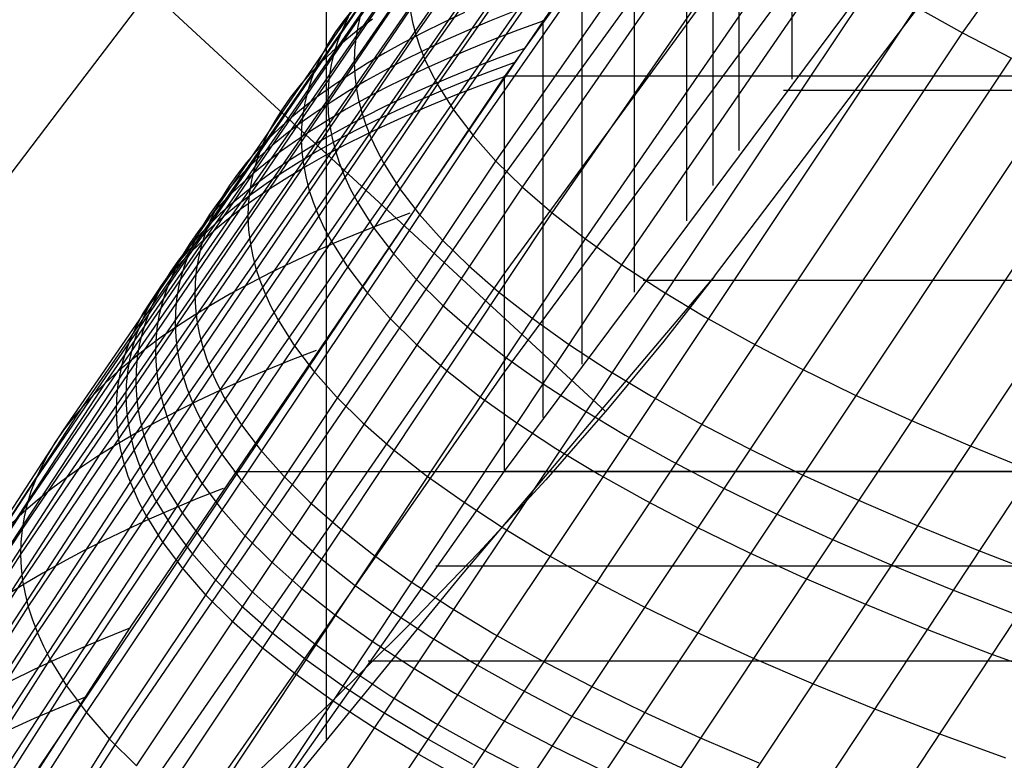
# Model space of a CAD drawing. Extents: x -260 to 296, y -277 to 294.
# Tile 76 of 241: x -180 to -172.97, y 113.52 to 118.8. Entities that reach past the tile are written whole.
import ezdxf

# ---------------------------------------------------------------- set-up
doc = ezdxf.new("R2010")
doc.units = 0
doc.layers.add('PREDEFINITO', color=7, linetype='CONTINUOUS')

msp = doc.modelspace()

# ---------------------------------------------------------------- linework, layer by layer
at = {"layer": 'PREDEFINITO'}
for p, q in [((-177.7842, 198.5355, 757.4703), (-177.8129, 113.6669, 419.3412)), ((-173.2715, 118.7083, 423.3776), (-169.3634, 124.1682, 424.3728)), ((-172.9827, 123.3467, 406.3527), (-176.5426, 118.3946, 405.078)), ((-172.9827, 122.6063, 408.6893), (-176.5426, 117.6953, 407.4393)), ((-182.2379, 121.9367, 417.9884), (-175.8188, 116.0056, 419.4422)), ((-172.9827, 121.8579, 410.8168), (-176.5426, 116.9901, 409.578)), ((-174.4883, 121.3037, 406.0312), (-174.4883, 118.378, 414.5607)), ((-178.2385, 116.3002, 405.0457), (-174.8375, 121.1743, 406.2482)), ((-178.5707, 116.1549, 405.5026), (-175.1639, 121.0472, 406.6969)), ((-172.9827, 121.1088, 412.9442), (-176.5426, 116.2849, 411.7168)), ((-178.8796, 116.0054, 405.9761), (-175.4674, 120.9157, 407.1618)), ((-177.1726, 118.6968, 415.058), (-175.646, 120.8624, 415.5149)), ((-179.1646, 115.852, 406.4654), (-175.7475, 120.7798, 407.6424)), ((-174.8677, 120.7759, 405.8958), (-174.8677, 117.8692, 414.4308)), ((-179.4257, 115.6947, 406.9702), (-176.0041, 120.6398, 408.1382)), ((-177.1079, 118.5186, 415.6965), (-175.5818, 120.6893, 416.1481)), ((-179.6625, 115.5339, 407.4898), (-176.2367, 120.4958, 408.6485)), ((-177.0182, 118.3387, 416.3413), (-175.4928, 120.5144, 416.7877)), ((-175.0541, 120.5152, 405.829), (-175.0541, 117.6179, 414.3669)), ((-179.1996, 116.3739, 408.2463), (-176.4453, 120.348, 409.173)), ((-172.9827, 120.3591, 415.0714), (-176.5426, 115.5798, 413.8557)), ((-176.9036, 118.1575, 416.9919), (-175.3791, 120.3379, 417.433)), ((-175.2401, 120.254, 405.7625), (-175.2401, 117.3662, 414.3029)), ((-179.3865, 116.2095, 408.792), (-176.6296, 120.1964, 409.7109)), ((-176.7642, 117.975, 417.6473), (-175.2408, 120.1599, 418.0832)), ((-179.5486, 116.0419, 409.3509), (-176.7894, 120.0414, 410.2617)), ((-176.6002, 117.7915, 418.3071), (-175.0781, 119.9807, 418.7376)), ((-179.6856, 115.8714, 409.9222), (-176.9246, 119.883, 410.8248)), ((-176.4118, 117.6073, 418.9704), (-174.8911, 119.8004, 419.3956)), ((-175.6151, 119.7248, 405.6287), (-175.6151, 116.8561, 414.1736)), ((-176.1991, 117.4224, 419.6365), (-174.6801, 119.6194, 420.0564)), ((-179.8843, 115.5222, 411.0997), (-177.1205, 119.557, 411.9854)), ((-175.9623, 117.2372, 420.3048), (-174.4451, 119.4376, 420.7194)), ((-179.9457, 115.3439, 411.7046), (-177.181, 119.3898, 412.5817)), ((-179.9817, 115.1635, 412.3195), (-177.2165, 119.2199, 413.1878)), ((-175.7016, 117.0518, 420.9743), (-174.1865, 119.2555, 421.3836)), ((-179.2081, 114.4665, 404.3786), (-175.9889, 119.1938, 405.496)), ((-175.9889, 119.1938, 405.496), (-175.9889, 116.3441, 414.045)), ((-179.9923, 114.9811, 412.9436), (-177.227, 119.0477, 413.803)), ((-179.714, 118.1596, 418.1919), (-179.0685, 119.0082, 418.7062)), ((-178.1571, 112.7147, 420.8988), (-173.9045, 119.0731, 422.0486)), ((-174.0133, 118.328, 421.0943), (-173.507, 118.9963, 421.6107)), ((-179.9775, 114.7969, 413.5762), (-177.2123, 118.8733, 414.4266)), ((-177.8453, 112.5257, 421.5787), (-173.5994, 118.8906, 422.7135)), ((-177.6211, 118.8782, 410.2908), (-177.6859, 118.797, 410.5751)), ((-177.2123, 118.8733, 414.4266), (-177.1956, 118.7853, 414.7414)), ((-173.5994, 118.8906, 422.7135), (-173.2715, 118.7083, 423.3776)), ((-177.6859, 118.797, 410.5751), (-177.7444, 118.7151, 410.8623)), ((-177.6542, 118.8203, 411.5063), (-177.694, 118.7366, 411.8015)), ((-177.5658, 118.839, 412.4599), (-177.5867, 118.7537, 412.7624)), ((-177.4817, 118.8065, 408.5218), (-177.5835, 118.7295, 408.7874)), ((-176.8256, 118.8527, 406.3958), (-176.9756, 118.7825, 406.6322)), ((-176.4797, 118.8583, 405.6617), (-176.6472, 118.791, 405.8861)), ((-176.2661, 118.7977, 405.398), (-176.2661, 115.9624, 413.9501)), ((-177.694, 118.7366, 411.8015), (-177.7275, 118.6522, 412.0994)), ((-177.5835, 118.7295, 408.7874), (-177.6793, 118.6515, 409.0564)), ((-177.5867, 118.7537, 412.7624), (-177.6013, 118.6677, 413.0672)), ((-177.1956, 118.7853, 414.7414), (-177.1726, 118.6968, 415.058)), ((-176.9756, 118.7825, 406.6322), (-177.1197, 118.7112, 406.8725)), ((-176.6472, 118.791, 405.8861), (-176.8089, 118.7225, 406.1145)), ((-176.4451, 118.7261, 405.3924), (-176.6185, 118.6595, 405.6126)), ((-176.2661, 118.7916, 405.1764), (-176.4451, 118.7261, 405.3924)), ((-179.9372, 114.6112, 414.2167), (-177.1726, 118.6968, 415.058)), ((-177.7444, 118.7151, 410.8623), (-177.7967, 118.6323, 411.1524)), ((-177.6013, 118.6677, 413.0672), (-177.6097, 118.5812, 413.3744)), ((-177.51, 112.3378, 422.2577), (-173.2715, 118.7083, 423.3776)), ((-177.1197, 118.7112, 406.8725), (-177.2579, 118.6389, 407.1167)), ((-177.1726, 118.6968, 415.058), (-177.1434, 118.6079, 415.3764)), ((-176.8089, 118.7225, 406.1145), (-176.9649, 118.653, 406.347)), ((-176.6185, 118.6595, 405.6126), (-176.7861, 118.5918, 405.8371)), ((-173.2715, 118.7083, 423.3776), (-172.9211, 118.5264, 424.0402)), ((-177.7967, 118.6323, 411.1524), (-177.8428, 118.5489, 411.4452)), ((-177.6793, 118.6515, 409.0564), (-177.7689, 118.5727, 409.3287)), ((-177.7275, 118.6522, 412.0994), (-177.7547, 118.5671, 412.3998)), ((-177.2579, 118.6389, 407.1167), (-177.3902, 118.5657, 407.3648)), ((-177.1434, 118.6079, 415.3764), (-177.1079, 118.5186, 415.6965)), ((-176.9649, 118.653, 406.347), (-177.115, 118.5824, 406.5836)), ((-176.7861, 118.5918, 405.8371), (-176.9479, 118.5229, 406.0657)), ((-176.4044, 118.5932, 405.1271), (-176.5836, 118.5274, 405.3433)), ((-179.8715, 114.4241, 414.8645), (-177.1079, 118.5186, 415.6965)), ((-177.8428, 118.5489, 411.4452), (-177.8826, 118.4648, 411.7408)), ((-177.7689, 118.5727, 409.3287), (-177.8524, 118.493, 409.6043)), ((-177.7547, 118.5671, 412.3998), (-177.7756, 118.4814, 412.7026)), ((-177.6097, 118.5812, 413.3744), (-177.6118, 118.4941, 413.6838)), ((-177.3902, 118.5657, 407.3648), (-177.5165, 118.4914, 407.6166)), ((-177.115, 118.5824, 406.5836), (-177.2592, 118.5108, 406.8241)), ((-177.1079, 118.5186, 415.6965), (-177.0661, 118.4289, 416.0181)), ((-176.9479, 118.5229, 406.0657), (-177.104, 118.453, 406.2984)), ((-176.5836, 118.5274, 405.3433), (-176.7571, 118.4604, 405.5637)), ((-176.4798, 113.195, 423.1125), (-172.9211, 118.5264, 424.0402)), ((-177.8524, 118.493, 409.6043), (-177.9297, 118.4126, 409.8831)), ((-177.8826, 118.4648, 411.7408), (-177.9161, 118.38, 412.039)), ((-177.7756, 118.4814, 412.7026), (-177.7903, 118.3951, 413.0078)), ((-177.5165, 118.4914, 407.6166), (-177.6367, 118.4162, 407.872)), ((-177.6118, 118.4941, 413.6838), (-177.6076, 118.4064, 413.9952)), ((-177.2592, 118.5108, 406.8241), (-177.3975, 118.4381, 407.0685)), ((-177.104, 118.453, 406.2984), (-177.2542, 118.3821, 406.5352)), ((-176.7571, 118.4604, 405.5637), (-176.9248, 118.3923, 405.7883)), ((-176.4735, 118.4939, 405.1025), (-176.6528, 118.4279, 405.3188)), ((-176.5426, 118.3946, 405.078), (-179.8646, 113.4624, 403.9222)), ((-177.9297, 118.4126, 409.8831), (-178.0007, 118.3313, 410.1649)), ((-177.9161, 118.38, 412.039), (-177.9433, 118.2945, 412.3397)), ((-177.7903, 118.3951, 413.0078), (-177.7987, 118.3082, 413.3153)), ((-177.6367, 118.4162, 407.872), (-177.7509, 118.34, 408.1311)), ((-177.6076, 118.4064, 413.9952), (-177.5971, 118.3183, 414.3087)), ((-177.3975, 118.4381, 407.0685), (-177.5299, 118.3645, 407.3167)), ((-177.2542, 118.3821, 406.5352), (-177.3985, 118.3101, 406.7758)), ((-176.9248, 118.3923, 405.7883), (-177.0868, 118.3231, 406.0171)), ((-177.0661, 118.4289, 416.0181), (-177.0182, 118.3387, 416.3413)), ((-176.6528, 118.4279, 405.3188), (-176.8263, 118.3607, 405.5393)), ((-176.5426, 118.3946, 405.078), (-176.7219, 118.3284, 405.2943)), ((-176.5426, 118.4006, 405.3006), (-176.5426, 115.5798, 413.8557)), ((-176.5426, 118.4005, 405.3006), (212.3762, 118.4005, 405.3006)), ((-179.7806, 114.2359, 415.5187), (-177.0182, 118.3387, 416.3413)), ((-178.0007, 118.3313, 410.1649), (-178.0656, 118.2493, 410.4498)), ((-177.7509, 118.34, 408.1311), (-177.8591, 118.263, 408.3938)), ((-177.7987, 118.3082, 413.3153), (-177.8008, 118.2207, 413.625)), ((-177.5299, 118.3645, 407.3167), (-177.6562, 118.2899, 407.5687)), ((-177.5971, 118.3183, 414.3087), (-177.5804, 118.2296, 414.6241)), ((-177.3985, 118.3101, 406.7758), (-177.5369, 118.2371, 407.0204)), ((-177.0868, 118.3231, 406.0171), (-177.2429, 118.2528, 406.25)), ((-177.0182, 118.3387, 416.3413), (-176.9036, 118.1575, 416.9919)), ((-176.8263, 118.3607, 405.5393), (-176.9941, 118.2924, 405.764)), ((-176.7219, 118.3284, 405.2943), (-176.8955, 118.261, 405.5149)), ((-176.1004, 113.0101, 423.7854), (-172.5485, 118.3451, 424.7006)), ((-174.525, 117.6527, 420.5943), (-174.0133, 118.328, 421.0943)), ((-178.0656, 118.2493, 410.4498), (-178.1243, 118.1665, 410.7376)), ((-177.9433, 118.2945, 412.3397), (-177.9643, 118.2085, 412.6428)), ((-177.8591, 118.263, 408.3938), (-177.9612, 118.185, 408.6599)), ((-177.6562, 118.2899, 407.5687), (-177.7766, 118.2143, 407.8244)), ((-177.5369, 118.2371, 407.0204), (-177.6694, 118.1631, 407.2688)), ((-177.2429, 118.2528, 406.25), (-177.3933, 118.1815, 406.4869)), ((-176.9941, 118.2924, 405.764), (-177.1561, 118.223, 405.9928)), ((-176.8955, 118.261, 405.5149), (-177.0633, 118.1925, 405.7397)), ((-174.5482, 118.298, 414.5403), (210.3889, 118.298, 414.5403)), ((-178.1243, 118.1665, 410.7376), (-178.1767, 118.083, 411.0283)), ((-177.9612, 118.185, 408.6599), (-178.0571, 118.1061, 408.9294)), ((-177.9643, 118.2085, 412.6428), (-177.979, 118.1218, 412.9484)), ((-177.7766, 118.2143, 407.8244), (-177.8909, 118.1378, 408.0836)), ((-177.8008, 118.2207, 413.625), (-177.7966, 118.1327, 413.9368)), ((-177.6694, 118.1631, 407.2688), (-177.7958, 118.0881, 407.521)), ((-177.5804, 118.2296, 414.6241), (-177.5573, 118.1405, 414.9414)), ((-177.3933, 118.1815, 406.4869), (-177.5377, 118.1091, 406.7277)), ((-177.1561, 118.223, 405.9928), (-177.3124, 118.1526, 406.2258)), ((-177.0633, 118.1925, 405.7397), (-177.2254, 118.1229, 405.9686)), ((-175.6299, 112.9333, 424.473), (-172.1542, 118.1645, 425.358)), ((-180.3651, 117.302, 417.7042), (-179.714, 118.1596, 418.1919)), ((-179.6644, 114.0468, 416.1786), (-176.9036, 118.1575, 416.9919)), ((-178.0571, 118.1061, 408.9294), (-178.1469, 118.0264, 409.2023)), ((-177.8909, 118.1378, 408.0836), (-177.9991, 118.0604, 408.3465)), ((-177.979, 118.1218, 412.9484), (-177.9874, 118.0346, 413.2562)), ((-177.7966, 118.1327, 413.9368), (-177.7861, 118.0443, 414.2506)), ((-177.5377, 118.1091, 406.7277), (-177.6762, 118.0358, 406.9725)), ((-177.5573, 118.1405, 414.9414), (-177.528, 118.051, 415.2605)), ((-177.3124, 118.1526, 406.2258), (-177.4627, 118.0811, 406.4628)), ((-177.2254, 118.1229, 405.9686), (-177.3817, 118.0523, 406.2017)), ((-176.9036, 118.1575, 416.9919), (-176.7642, 117.975, 417.6473)), ((-178.1469, 118.0264, 409.2023), (-178.2305, 117.9459, 409.4784)), ((-178.1767, 118.083, 411.0283), (-178.2228, 117.9987, 411.3217)), ((-177.9991, 118.0604, 408.3465), (-178.1012, 117.9821, 408.6128)), ((-177.9874, 118.0346, 413.2562), (-177.9895, 117.9468, 413.5662)), ((-177.7958, 118.0881, 407.521), (-177.9163, 118.0122, 407.7768)), ((-177.6762, 118.0358, 406.9725), (-177.8087, 117.9614, 407.221)), ((-177.7861, 118.0443, 414.2506), (-177.7693, 117.9553, 414.5663)), ((-177.4627, 118.0811, 406.4628), (-177.6072, 118.0085, 406.7037)), ((-177.3817, 118.0523, 406.2017), (-177.5321, 117.9806, 406.4387)), ((-177.528, 118.051, 415.2605), (-177.4925, 117.961, 415.5812)), ((-179.523, 113.8569, 416.8436), (-176.7642, 117.975, 417.6473)), ((-178.2228, 117.9987, 411.3217), (-178.2627, 117.9139, 411.6179)), ((-178.1012, 117.9821, 408.6128), (-178.1973, 117.9029, 408.8825)), ((-177.9163, 118.0122, 407.7768), (-178.0306, 117.9354, 408.0363)), ((-177.8087, 117.9614, 407.221), (-177.9353, 117.8861, 407.4734)), ((-177.7693, 117.9553, 414.5663), (-177.7463, 117.8659, 414.884)), ((-177.6072, 118.0085, 406.7037), (-177.7458, 117.935, 406.9485)), ((-177.5321, 117.9806, 406.4387), (-177.6767, 117.9079, 406.6797)), ((-177.4925, 117.961, 415.5812), (-177.4507, 117.8707, 415.9036)), ((-176.7642, 117.975, 417.6473), (-176.6002, 117.7915, 418.3071)), ((-175.2066, 112.7515, 425.1388), (-171.7385, 117.9848, 426.0117)), ((-178.2305, 117.9459, 409.4784), (-178.3079, 117.8646, 409.7576)), ((-178.2627, 117.9139, 411.6179), (-178.2963, 117.8283, 411.9167)), ((-178.1973, 117.9029, 408.8825), (-178.2871, 117.8229, 409.1555)), ((-178.0306, 117.9354, 408.0363), (-178.139, 117.8576, 408.2993)), ((-177.9353, 117.8861, 407.4734), (-178.0558, 117.8098, 407.7294)), ((-177.9895, 117.9468, 413.5662), (-177.9853, 117.8585, 413.8783)), ((-177.7458, 117.935, 406.9485), (-177.8783, 117.8605, 407.1972)), ((-177.6767, 117.9079, 406.6797), (-177.8153, 117.8342, 406.9247)), ((-178.3079, 117.8646, 409.7576), (-178.3792, 117.7825, 410.04)), ((-178.2871, 117.8229, 409.1555), (-178.3708, 117.742, 409.4318)), ((-178.2963, 117.8283, 411.9167), (-178.3236, 117.7421, 412.218)), ((-178.139, 117.8576, 408.2993), (-178.2412, 117.7789, 408.5658)), ((-177.8783, 117.8605, 407.1972), (-178.0049, 117.785, 407.4496)), ((-177.9853, 117.8585, 413.8783), (-177.9748, 117.7697, 414.1924)), ((-177.8153, 117.8342, 406.9247), (-177.9479, 117.7595, 407.1734)), ((-177.7463, 117.8659, 414.884), (-177.7169, 117.776, 415.2034)), ((-177.4507, 117.8707, 415.9036), (-177.4026, 117.78, 416.2275)), ((-179.3567, 113.6665, 417.513), (-176.6002, 117.7915, 418.3071)), ((-178.3708, 117.742, 409.4318), (-178.4483, 117.6604, 409.7113)), ((-178.3792, 117.7825, 410.04), (-178.4442, 117.6996, 410.3254)), ((-178.3236, 117.7421, 412.218), (-178.3446, 117.6554, 412.5218)), ((-178.2412, 117.7789, 408.5658), (-178.3372, 117.6994, 408.8357)), ((-178.0558, 117.8098, 407.7294), (-178.1703, 117.7326, 407.989)), ((-178.0049, 117.785, 407.4496), (-178.1255, 117.7085, 407.7058)), ((-177.9479, 117.7595, 407.1734), (-178.0745, 117.6838, 407.4259)), ((-177.9748, 117.7697, 414.1924), (-177.958, 117.6804, 414.5085)), ((-177.7169, 117.776, 415.2034), (-177.6813, 117.6858, 415.5245)), ((-177.4026, 117.78, 416.2275), (-177.2878, 117.5976, 416.8794)), ((-176.6002, 117.7915, 418.3071), (-176.4118, 117.6073, 418.9704)), ((-174.6935, 112.6782, 425.8173), (-171.3019, 117.8063, 426.661)), ((-176.5426, 117.6953, 407.4393), (-179.2081, 113.7977, 406.5247)), ((-178.4442, 117.6996, 410.3254), (-178.5029, 117.616, 410.6137)), ((-178.3372, 117.6994, 408.8357), (-178.4272, 117.6191, 409.1089)), ((-178.1703, 117.7326, 407.989), (-178.2786, 117.6545, 408.2522)), ((-178.1255, 117.7085, 407.7058), (-178.24, 117.6312, 407.9655)), ((-178.0745, 117.6838, 407.4259), (-178.1951, 117.6072, 407.6821)), ((-177.958, 117.6804, 414.5085), (-177.9349, 117.5907, 414.8265)), ((-177.6813, 117.6858, 415.5245), (-177.6395, 117.5951, 415.8472)), ((-179.1656, 113.4759, 418.1859), (-176.4118, 117.6073, 418.9704)), ((-178.5029, 117.616, 410.6137), (-178.5554, 117.5316, 410.905)), ((-178.4483, 117.6604, 409.7113), (-178.5196, 117.5779, 409.9938)), ((-178.4272, 117.6191, 409.1089), (-178.5109, 117.5379, 409.3854)), ((-178.2786, 117.6545, 408.2522), (-178.3809, 117.5755, 408.5189)), ((-178.3446, 117.6554, 412.5218), (-178.3593, 117.568, 412.828)), ((-178.24, 117.6312, 407.9655), (-178.3484, 117.5529, 408.2288)), ((-178.1951, 117.6072, 407.6821), (-178.3097, 117.5297, 407.942)), ((-176.4118, 117.6073, 418.9704), (-176.1991, 117.4224, 419.6365)), ((-175.0418, 116.9703, 420.111), (-174.525, 117.6527, 420.5943)), ((-174.2282, 112.5003, 426.473), (-170.8447, 117.6292, 427.3052)), ((-178.5554, 117.5316, 410.905), (-178.6017, 117.4466, 411.199)), ((-178.5109, 117.5379, 409.3854), (-178.5885, 117.4559, 409.665)), ((-178.5196, 117.5779, 409.9938), (-178.5846, 117.4947, 410.2794)), ((-178.3809, 117.5755, 408.5189), (-178.4771, 117.4957, 408.789)), ((-178.3484, 117.5529, 408.2288), (-178.4507, 117.4738, 408.4956)), ((-178.3097, 117.5297, 407.942), (-178.4181, 117.4512, 408.2054)), ((-178.3593, 117.568, 412.828), (-178.3677, 117.4801, 413.1365)), ((-177.9349, 117.5907, 414.8265), (-177.9055, 117.5005, 415.1462)), ((-177.6395, 117.5951, 415.8472), (-177.5914, 117.5042, 416.1714)), ((-177.2878, 117.5976, 416.8794), (-177.1482, 117.414, 417.5362)), ((-178.5846, 117.4947, 410.2794), (-178.6434, 117.4108, 410.568)), ((-178.4771, 117.4957, 408.789), (-178.5671, 117.415, 409.0624)), ((-178.4507, 117.4738, 408.4956), (-178.5469, 117.3937, 408.7657)), ((-178.3677, 117.4801, 413.1365), (-178.3698, 117.3916, 413.4472)), ((-177.9055, 117.5005, 415.1462), (-177.8699, 117.41, 415.4677)), ((-177.5914, 117.5042, 416.1714), (-177.4764, 117.3212, 416.8239)), ((-178.9499, 113.2852, 418.8617), (-176.1991, 117.4224, 419.6365)), ((-178.6434, 117.4108, 410.568), (-178.6959, 117.3262, 410.8594)), ((-178.5885, 117.4559, 409.665), (-178.6598, 117.3732, 409.9478)), ((-178.5671, 117.415, 409.0624), (-178.6509, 117.3335, 409.3391)), ((-178.6017, 117.4466, 411.199), (-178.6416, 117.3609, 411.4957)), ((-178.5469, 117.3937, 408.7657), (-178.6369, 117.3129, 409.0392)), ((-178.4181, 117.4512, 408.2054), (-178.5205, 117.3719, 408.4722)), ((-178.3698, 117.3916, 413.4472), (-178.3656, 117.3027, 413.76)), ((-177.8699, 117.41, 415.4677), (-177.828, 117.319, 415.7907)), ((-177.2148, 117.4211, 404.8401), (-177.3948, 117.353, 405.0572)), ((-177.1482, 117.414, 417.5362), (-176.9838, 117.2296, 418.1974)), ((-176.1991, 117.4224, 419.6365), (-175.9623, 117.2372, 420.3048)), ((-178.6959, 117.3262, 410.8594), (-178.7422, 117.2409, 411.1536)), ((-178.6509, 117.3335, 409.3391), (-178.7284, 117.2512, 409.619)), ((-178.6598, 117.3732, 409.9478), (-178.7249, 117.2897, 410.2336)), ((-178.6416, 117.3609, 411.4957), (-178.6753, 117.2746, 411.795)), ((-178.5205, 117.3719, 408.4722), (-178.6167, 117.2917, 408.7425)), ((-177.828, 117.319, 415.7907), (-177.7798, 117.2278, 416.1152)), ((-177.3948, 117.353, 405.0572), (-177.5689, 117.2838, 405.2786)), ((-177.4764, 117.3212, 416.8239), (-177.3367, 117.1371, 417.4815)), ((-178.7284, 117.2512, 409.619), (-178.7998, 117.1681, 409.9019)), ((-178.7249, 117.2897, 410.2336), (-178.7837, 117.2054, 410.5223)), ((-178.6369, 117.3129, 409.0392), (-178.7208, 117.2312, 409.316)), ((-178.6167, 117.2917, 408.7425), (-178.7068, 117.2107, 409.0161)), ((-178.6753, 117.2746, 411.795), (-178.7026, 117.1877, 412.0969)), ((-178.3656, 117.3027, 413.76), (-178.355, 117.2132, 414.0748)), ((-177.5689, 117.2838, 405.2786), (-177.7374, 117.2135, 405.5042)), ((-178.7837, 117.2054, 410.5223), (-178.8363, 117.1205, 410.814)), ((-178.7208, 117.2312, 409.316), (-178.7984, 117.1488, 409.596)), ((-178.7068, 117.2107, 409.0161), (-178.7906, 117.1289, 409.293)), ((-178.7422, 117.2409, 411.1536), (-178.7822, 117.1549, 411.4505)), ((-178.7026, 117.1877, 412.0969), (-178.7237, 117.1001, 412.4013)), ((-178.7097, 113.0946, 419.5396), (-175.9623, 117.2372, 420.3048)), ((-178.355, 117.2132, 414.0748), (-178.3382, 117.1233, 414.3916)), ((-177.7374, 117.2135, 405.5042), (-177.9, 117.1421, 405.734)), ((-177.7798, 117.2278, 416.1152), (-177.6648, 117.0443, 416.7685)), ((-176.9838, 117.2296, 418.1974), (-176.795, 117.0444, 418.862)), ((-175.9623, 117.2372, 420.3048), (-175.7016, 117.0518, 420.9743)), ((-178.8363, 117.1205, 410.814), (-178.8826, 117.0349, 411.1084)), ((-178.7984, 117.1488, 409.596), (-178.8698, 117.0655, 409.879)), ((-178.7906, 117.1289, 409.293), (-178.8683, 117.0463, 409.573)), ((-178.7998, 117.1681, 409.9019), (-178.865, 117.0843, 410.1879)), ((-178.7822, 117.1549, 411.4505), (-178.8159, 117.0683, 411.7501)), ((-178.3382, 117.1233, 414.3916), (-178.3151, 117.033, 414.7102)), ((-177.9, 117.1421, 405.734), (-178.0569, 117.0697, 405.9678)), ((-177.3367, 117.1371, 417.4815), (-177.1722, 116.9522, 418.1433)), ((-178.8683, 117.0463, 409.573), (-178.9397, 116.9629, 409.8562)), ((-178.8698, 117.0655, 409.879), (-178.9349, 116.9816, 410.1651)), ((-178.865, 117.0843, 410.1879), (-178.9238, 116.9998, 410.4769)), ((-178.8159, 117.0683, 411.7501), (-178.8432, 116.9811, 412.0522)), ((-178.7237, 117.1001, 412.4013), (-178.7384, 117.0121, 412.7081)), ((-178.4454, 112.9043, 420.2189), (-175.7016, 117.0518, 420.9743)), ((-178.0569, 117.0697, 405.9678), (-178.2078, 116.9962, 406.2057)), ((-177.6648, 117.0443, 416.7685), (-177.5249, 116.8597, 417.4267)), ((-176.795, 117.0444, 418.862), (-176.5819, 116.8586, 419.5295)), ((-175.7016, 117.0518, 420.9743), (-175.4174, 116.8664, 421.6445)), ((-176.5426, 116.9901, 409.578), (-179.2081, 113.1297, 408.671)), ((-178.9349, 116.9816, 410.1651), (-178.9938, 116.8969, 410.4542)), ((-178.9238, 116.9998, 410.4769), (-178.9765, 116.9146, 410.7687)), ((-178.8826, 117.0349, 411.1084), (-178.9226, 116.9486, 411.4055)), ((-178.8432, 116.9811, 412.0522), (-178.8643, 116.8933, 412.3568)), ((-178.7384, 117.0121, 412.7081), (-178.7468, 116.9234, 413.0171)), ((-178.2078, 116.9962, 406.2057), (-178.3528, 116.9217, 406.4476)), ((-178.3151, 117.033, 414.7102), (-178.2857, 116.9422, 415.0306)), ((-175.0418, 116.9703, 420.111), (-176.8557, 114.8267, 419.6028)), ((-175.0418, 116.9703, 420.111), (-175.4039, 116.5066, 419.7895)), ((-178.9765, 116.9146, 410.7687), (-179.0228, 116.8287, 411.0633)), ((-178.9397, 116.9629, 409.8562), (-179.0049, 116.8788, 410.1424)), ((-178.9226, 116.9486, 411.4055), (-178.9563, 116.8617, 411.7053)), ((-178.7468, 116.9234, 413.0171), (-178.7489, 116.8343, 413.3284)), ((-178.3528, 116.9217, 406.4476), (-178.4919, 116.8463, 406.6933)), ((-178.2857, 116.9422, 415.0306), (-178.25, 116.8511, 415.3527)), ((-177.1722, 116.9522, 418.1433), (-176.9832, 116.7665, 418.8087)), ((-175.551, 116.9435, 414.1957), (211.3881, 116.9435, 414.1957)), ((-179.0049, 116.8788, 410.1424), (-179.0638, 116.7939, 410.4315)), ((-179.0228, 116.8287, 411.0633), (-179.0628, 116.7421, 411.3606)), ((-178.9938, 116.8969, 410.4542), (-179.0465, 116.8115, 410.7461)), ((-178.9563, 116.8617, 411.7053), (-178.9837, 116.7742, 412.0076)), ((-178.8643, 116.8933, 412.3568), (-178.879, 116.8049, 412.6638)), ((-178.7489, 116.8343, 413.3284), (-178.7447, 116.7446, 413.6418)), ((-178.4919, 116.8463, 406.6933), (-178.625, 116.7698, 406.943)), ((-178.25, 116.8511, 415.3527), (-178.208, 116.7596, 415.6765)), ((-177.5249, 116.8597, 417.4267), (-177.3603, 116.6743, 418.0892)), ((-176.5819, 116.8586, 419.5295), (-176.3446, 116.6726, 420.1991)), ((-175.4174, 116.8664, 421.6445), (-175.1099, 116.6813, 422.3146)), ((-179.0638, 116.7939, 410.4315), (-179.1165, 116.7084, 410.7236)), ((-179.0465, 116.8115, 410.7461), (-179.0928, 116.7255, 411.0408)), ((-178.9837, 116.7742, 412.0076), (-179.0048, 116.6862, 412.3124)), ((-178.879, 116.8049, 412.6638), (-178.8875, 116.716, 412.973)), ((-178.625, 116.7698, 406.943), (-178.7521, 116.6924, 407.1964)), ((-178.208, 116.7596, 415.6765), (-178.1597, 116.6678, 416.0017)), ((-176.9832, 116.7665, 418.8087), (-176.7699, 116.5804, 419.4769)), ((-179.1165, 116.7084, 410.7236), (-179.1628, 116.6222, 411.0184)), ((-179.0928, 116.7255, 411.0408), (-179.1329, 116.6388, 411.3383)), ((-179.0628, 116.7421, 411.3606), (-179.0966, 116.6549, 411.6606)), ((-178.8875, 116.716, 412.973), (-178.8896, 116.6266, 413.2845)), ((-178.7521, 116.6924, 407.1964), (-178.8731, 116.6141, 407.4535)), ((-178.7447, 116.7446, 413.6418), (-178.7342, 116.6545, 413.9572)), ((-179.1628, 116.6222, 411.0184), (-179.2029, 116.5353, 411.3159)), ((-179.1329, 116.6388, 411.3383), (-179.1666, 116.5514, 411.6383)), ((-179.0966, 116.6549, 411.6606), (-179.124, 116.5672, 411.9631)), ((-179.0048, 116.6862, 412.3124), (-179.0195, 116.5975, 412.6196)), ((-178.8896, 116.6266, 413.2845), (-178.8853, 116.5367, 413.5981)), ((-178.7342, 116.6545, 413.9572), (-178.7173, 116.564, 414.2746)), ((-178.1597, 116.6678, 416.0017), (-178.0445, 116.4832, 416.6563)), ((-177.3603, 116.6743, 418.0892), (-177.1711, 116.4882, 418.7553)), ((-176.3446, 116.6726, 420.1991), (-176.0835, 116.4865, 420.8701)), ((-175.1099, 116.6813, 422.3146), (-174.7794, 116.4966, 422.984)), ((-179.1666, 116.5514, 411.6383), (-179.194, 116.4635, 411.941)), ((-179.124, 116.5672, 411.9631), (-179.145, 116.4788, 412.2681)), ((-179.0195, 116.5975, 412.6196), (-179.0279, 116.5084, 412.929)), ((-178.8731, 116.6141, 407.4535), (-178.988, 116.5349, 407.7142)), ((-178.7173, 116.564, 414.2746), (-178.6941, 116.473, 414.5939)), ((-176.7699, 116.5804, 419.4769), (-176.5323, 116.394, 420.1471)), ((-179.2029, 116.5353, 411.3159), (-179.2366, 116.4479, 411.6161)), ((-179.145, 116.4788, 412.2681), (-179.1598, 116.3899, 412.5755)), ((-178.988, 116.5349, 407.7142), (-179.0969, 116.4548, 407.9785)), ((-179.0279, 116.5084, 412.929), (-179.03, 116.4187, 413.2407)), ((-178.8853, 116.5367, 413.5981), (-178.8748, 116.4464, 413.9137)), ((-178.0445, 116.4832, 416.6563), (-177.9043, 116.2976, 417.316)), ((-177.1711, 116.4882, 418.7553), (-176.9575, 116.3016, 419.4241)), ((-176.0835, 116.4865, 420.8701), (-175.7987, 116.3004, 421.5416)), ((-175.4039, 116.5066, 419.7895), (-175.805, 116.0217, 419.4534)), ((-174.7794, 116.4966, 422.984), (-174.4262, 116.3125, 423.6517)), ((-179.2366, 116.4479, 411.6161), (-179.2641, 116.3598, 411.9188)), ((-179.194, 116.4635, 411.941), (-179.2151, 116.375, 412.2461)), ((-179.0969, 116.4548, 407.9785), (-179.1996, 116.3739, 408.2463)), ((-179.03, 116.4187, 413.2407), (-179.0258, 116.3285, 413.5545)), ((-178.8748, 116.4464, 413.9137), (-178.8579, 116.3556, 414.2313)), ((-178.6941, 116.473, 414.5939), (-178.6647, 116.3817, 414.9149)), ((-177.8832, 116.4412, 404.6057), (-178.0637, 116.3713, 404.8235)), ((-182.5354, 111.2882, 407.1673), (-179.1996, 116.3739, 408.2463)), ((-179.1996, 116.3739, 408.2463), (-179.2961, 116.2921, 408.5175)), ((-179.2641, 116.3598, 411.9188), (-179.2852, 116.2712, 412.224)), ((-179.2151, 116.375, 412.2461), (-179.2299, 116.286, 412.5536)), ((-179.1598, 116.3899, 412.5755), (-179.1682, 116.3005, 412.8852)), ((-178.8579, 116.3556, 414.2313), (-178.8347, 116.2644, 414.5508)), ((-178.6647, 116.3817, 414.9149), (-178.6289, 116.2899, 415.2377)), ((-178.0637, 116.3713, 404.8235), (-178.2385, 116.3002, 405.0457)), ((-176.5323, 116.394, 420.1471), (-176.271, 116.2075, 420.8187)), ((-181.5268, 111.2842, 403.9311), (-178.2385, 116.3002, 405.0457)), ((-179.2961, 116.2921, 408.5175), (-179.3865, 116.2095, 408.792)), ((-179.2852, 116.2712, 412.224), (-179.2999, 116.182, 412.5316)), ((-179.2299, 116.286, 412.5536), (-179.2383, 116.1964, 412.8634)), ((-176.5426, 116.2849, 411.7168), (-179.2081, 112.4622, 410.8175)), ((-179.1682, 116.3005, 412.8852), (-179.1704, 116.2105, 413.1971)), ((-179.0258, 116.3285, 413.5545), (-179.0153, 116.2379, 413.8704)), ((-178.6289, 116.2899, 415.2377), (-178.5868, 116.1979, 415.5621)), ((-178.2385, 116.3002, 405.0457), (-178.4075, 116.2281, 405.2721)), ((-177.9043, 116.2976, 417.316), (-177.7394, 116.1112, 417.9798)), ((-176.9575, 116.3016, 419.4241), (-176.7198, 116.1148, 420.0951)), ((-175.7987, 116.3004, 421.5416), (-175.4906, 116.1147, 422.2131)), ((-174.4262, 116.3125, 423.6517), (-174.0507, 116.1293, 424.3172)), ((-182.7255, 111.1082, 407.7225), (-179.3865, 116.2095, 408.792)), ((-179.3865, 116.2095, 408.792), (-179.4706, 116.1261, 409.0698)), ((-179.2383, 116.1964, 412.8634), (-179.2405, 116.1064, 413.1754)), ((-179.1704, 116.2105, 413.1971), (-179.1661, 116.1201, 413.5112)), ((-179.0153, 116.2379, 413.8704), (-178.9984, 116.1469, 414.1882)), ((-178.8347, 116.2644, 414.5508), (-178.8052, 116.1728, 414.8721)), ((-178.5868, 116.1979, 415.5621), (-178.5385, 116.1055, 415.888)), ((-178.4075, 116.2281, 405.2721), (-178.5707, 116.1549, 405.5026)), ((-176.271, 116.2075, 420.8187), (-175.9859, 116.0211, 421.491)), ((-181.8646, 111.1209, 404.3962), (-178.5707, 116.1549, 405.5026)), ((-179.4706, 116.1261, 409.0698), (-179.5486, 116.0419, 409.3509)), ((-179.2999, 116.182, 412.5316), (-179.3084, 116.0923, 412.8415)), ((-178.9984, 116.1469, 414.1882), (-178.9752, 116.0555, 414.5079)), ((-178.8052, 116.1728, 414.8721), (-178.7694, 116.0808, 415.1951)), ((-178.5707, 116.1549, 405.5026), (-178.7281, 116.0807, 405.7373)), ((-174.0507, 116.1293, 424.3172), (-173.6533, 115.9472, 424.9796)), ((-179.3084, 116.0923, 412.8415), (-179.3105, 116.0021, 413.1537)), ((-179.2405, 116.1064, 413.1754), (-179.2362, 116.0158, 413.4895)), ((-179.1661, 116.1201, 413.5112), (-179.1556, 116.0293, 413.8272)), ((-178.9752, 116.0555, 414.5079), (-178.9457, 115.9636, 414.8294)), ((-178.7281, 116.0807, 405.7373), (-178.8796, 116.0054, 405.9761)), ((-178.7694, 116.0808, 415.1951), (-178.7274, 115.9885, 415.5197)), ((-178.5385, 116.1055, 415.888), (-178.423, 115.9199, 416.544)), ((-177.7394, 116.1112, 417.9798), (-177.5498, 115.9243, 418.6473)), ((-176.7198, 116.1148, 420.0951), (-176.4582, 115.928, 420.7674)), ((-175.4906, 116.1147, 422.2131), (-175.1594, 115.9294, 422.8838)), ((-182.8903, 110.9255, 408.291), (-179.5486, 116.0419, 409.3509)), ((-182.1786, 110.9538, 404.8781), (-178.8796, 116.0054, 405.9761)), ((-179.5486, 116.0419, 409.3509), (-179.6202, 115.957, 409.635)), ((-179.3105, 116.0021, 413.1537), (-179.3063, 115.9115, 413.4679)), ((-179.2362, 116.0158, 413.4895), (-179.2257, 115.9249, 413.8057)), ((-179.1556, 116.0293, 413.8272), (-179.1387, 115.938, 414.1453)), ((-178.8796, 116.0054, 405.9761), (-179.0251, 115.9292, 406.2188)), ((-178.7274, 115.9885, 415.5197), (-178.679, 115.896, 415.8458)), ((-175.805, 116.0217, 419.4534), (-176.2456, 115.5176, 419.1054)), ((-175.9859, 116.0211, 421.491), (-175.6775, 115.8351, 422.1631)), ((-179.6202, 115.957, 409.635), (-179.6856, 115.8714, 409.9222)), ((-179.2257, 115.9249, 413.8057), (-179.2088, 115.8335, 414.1238)), ((-179.0251, 115.9292, 406.2188), (-179.1646, 115.852, 406.4654)), ((-179.1387, 115.938, 414.1453), (-179.1155, 115.8463, 414.4652)), ((-178.9457, 115.9636, 414.8294), (-178.9098, 115.8715, 415.1527)), ((-178.423, 115.9199, 416.544), (-178.2826, 115.7334, 417.205)), ((-177.5498, 115.9243, 418.6473), (-177.3359, 115.7369, 419.3175)), ((-176.4582, 115.928, 420.7674), (-176.1728, 115.7413, 421.4403)), ((-175.1594, 115.9294, 422.8838), (-174.8055, 115.7449, 423.5529)), ((-173.6533, 115.9472, 424.9796), (-173.2344, 115.7663, 425.6383)), ((-183.0297, 110.7403, 408.8721), (-179.6856, 115.8714, 409.9222)), ((-182.4684, 110.7832, 405.3761), (-179.1646, 115.852, 406.4654)), ((-179.6856, 115.8714, 409.9222), (-179.7448, 115.7851, 410.2123)), ((-179.3063, 115.9115, 413.4679), (-179.2957, 115.8204, 413.7842)), ((-179.1646, 115.852, 406.4654), (-179.2982, 115.7738, 406.7159)), ((-179.1155, 115.8463, 414.4652), (-179.0859, 115.7543, 414.7869)), ((-178.9098, 115.8715, 415.1527), (-178.8677, 115.779, 415.4775)), ((-178.679, 115.896, 415.8458), (-178.5634, 115.71, 416.5023)), ((-179.7448, 115.7851, 410.2123), (-179.7976, 115.6981, 410.5053)), ((-179.2982, 115.7738, 406.7159), (-179.4257, 115.6947, 406.9702)), ((-179.2957, 115.8204, 413.7842), (-179.2788, 115.7289, 414.1024)), ((-179.2088, 115.8335, 414.1238), (-179.1855, 115.7417, 414.4439)), ((-178.8677, 115.779, 415.4775), (-178.8193, 115.6862, 415.8038)), ((-175.6775, 115.8351, 422.1631), (-175.346, 115.6496, 422.8345)), ((-179.2788, 115.7289, 414.1024), (-179.2556, 115.637, 414.4226)), ((-179.1855, 115.7417, 414.4439), (-179.156, 115.6495, 414.7657)), ((-179.0859, 115.7543, 414.7869), (-179.0501, 115.6619, 415.1103)), ((-178.5634, 115.71, 416.5023), (-178.4229, 115.523, 417.1638)), ((-178.2826, 115.7334, 417.205), (-178.1173, 115.5461, 417.8703)), ((-177.3359, 115.7369, 419.3175), (-177.0977, 115.5493, 419.9899)), ((-176.1728, 115.7413, 421.4403), (-175.8641, 115.555, 422.1131)), ((-174.8055, 115.7449, 423.5529), (-174.4293, 115.5613, 424.2197)), ((-173.2344, 115.7663, 425.6383), (-172.7943, 115.5868, 426.2926)), ((-182.7338, 110.6092, 405.8897), (-179.4257, 115.6947, 406.9702)), ((-179.7976, 115.6981, 410.5053), (-179.8441, 115.6105, 410.8011)), ((-179.4257, 115.6947, 406.9702), (-179.5471, 115.6148, 407.2282)), ((-179.2556, 115.637, 414.4226), (-179.226, 115.5447, 414.7445)), ((-179.156, 115.6495, 414.7657), (-179.1201, 115.557, 415.0892)), ((-179.0501, 115.6619, 415.1103), (-179.0079, 115.5692, 415.4354)), ((-178.8193, 115.6862, 415.8038), (-178.7037, 115.4998, 416.4607)), ((-175.346, 115.6496, 422.8345), (-174.9918, 115.4648, 423.5042)), ((-179.8441, 115.6105, 410.8011), (-179.8843, 115.5222, 411.0997)), ((-179.5471, 115.6148, 407.2282), (-179.6625, 115.5339, 407.4898)), ((-176.5426, 115.5798, 413.8557), (-179.2081, 111.7954, 412.9642)), ((-179.0079, 115.5692, 415.4354), (-178.9595, 115.4762, 415.762)), ((-178.4699, 115.5757, 404.6308), (214.297, 115.5757, 404.6308)), ((-176.5426, 115.5797, 413.8556), (212.3762, 115.5797, 413.8556)), ((-183.2317, 110.3633, 410.0698), (-179.8843, 115.5222, 411.0997)), ((-182.9746, 110.4319, 406.4184), (-179.6625, 115.5339, 407.4898)), ((-179.8843, 115.5222, 411.0997), (-179.9182, 115.4334, 411.4008)), ((-179.6625, 115.5339, 407.4898), (-179.7717, 115.4521, 407.755)), ((-179.226, 115.5447, 414.7445), (-179.1901, 115.4521, 415.0682)), ((-179.1201, 115.557, 415.0892), (-179.078, 115.4642, 415.4144)), ((-178.7037, 115.4998, 416.4607), (-178.563, 115.3125, 417.1227)), ((-178.4229, 115.523, 417.1638), (-178.2575, 115.3354, 417.8296)), ((-178.1173, 115.5461, 417.8703), (-177.9274, 115.3582, 418.5392)), ((-177.0977, 115.5493, 419.9899), (-176.8355, 115.3618, 420.6635)), ((-176.2456, 115.5176, 419.1054), (-176.7249, 114.9966, 418.7488)), ((-175.8641, 115.555, 422.1131), (-175.5323, 115.3692, 422.7852)), ((-174.4293, 115.5613, 424.2197), (-174.0311, 115.3789, 424.8834)), ((-179.9182, 115.4334, 411.4008), (-179.9457, 115.3439, 411.7046)), ((-179.7717, 115.4521, 407.755), (-179.8747, 115.3696, 408.0237)), ((-179.1901, 115.4521, 415.0682), (-179.1479, 115.3591, 415.3934)), ((-179.078, 115.4642, 415.4144), (-179.0295, 115.3711, 415.7411)), ((-178.9595, 115.4762, 415.762), (-178.8438, 115.2893, 416.4193)), ((-178.5476, 115.4549, 404.3745), (-178.7288, 115.3831, 404.5932)), ((-174.9918, 115.4648, 423.5042), (-174.6152, 115.2811, 424.1717)), ((-179.8747, 115.3696, 408.0237), (-179.9716, 115.2862, 408.2959)), ((-179.1479, 115.3591, 415.3934), (-179.0995, 115.2659, 415.7202)), ((-179.0295, 115.3711, 415.7411), (-178.9137, 115.184, 416.3987)), ((-178.7288, 115.3831, 404.5932), (-178.9041, 115.3102, 404.8161)), ((-177.9274, 115.3582, 418.5392), (-177.713, 115.1701, 419.2108)), ((-176.8355, 115.3618, 420.6635), (-176.5496, 115.1745, 421.3378)), ((-175.5323, 115.3692, 422.7852), (-175.1777, 115.1843, 423.4556)), ((-174.0311, 115.3789, 424.8834), (-173.6113, 115.1977, 425.5435)), ((-183.2942, 110.1719, 410.685), (-179.9457, 115.3439, 411.7046)), ((-179.9716, 115.2862, 408.2959), (-180.0623, 115.202, 408.5713)), ((-179.9457, 115.3439, 411.7046), (-179.9669, 115.254, 412.0108)), ((-178.9041, 115.3102, 404.8161), (-179.0737, 115.2362, 405.0433)), ((-178.8438, 115.2893, 416.4193), (-178.703, 115.1017, 417.0817)), ((-178.563, 115.3125, 417.1227), (-178.3975, 115.1245, 417.7889)), ((-178.2575, 115.3354, 417.8296), (-178.0674, 115.1473, 418.4989)), ((-179.9669, 115.254, 412.0108), (-179.9817, 115.1635, 412.3195)), ((-179.0737, 115.2362, 405.0433), (-179.2375, 115.1612, 405.2747)), ((-179.0995, 115.2659, 415.7202), (-178.9837, 115.0787, 416.378)), ((-174.6152, 115.2811, 424.1717), (-174.2166, 115.0985, 424.8361)), ((-183.3308, 109.9788, 411.3103), (-179.9817, 115.1635, 412.3195)), ((-179.9817, 115.1635, 412.3195), (-179.9902, 115.0725, 412.6304)), ((-179.2375, 115.1612, 405.2747), (-179.3954, 115.0852, 405.5102)), ((-178.9137, 115.184, 416.3987), (-178.7729, 114.9962, 417.0612)), ((-178.0674, 115.1473, 418.4989), (-177.8529, 114.9588, 419.1711)), ((-177.713, 115.1701, 419.2108), (-177.4743, 114.9818, 419.8846)), ((-176.5496, 115.1745, 421.3378), (-176.2403, 114.9877, 422.0121)), ((-175.1777, 115.1843, 423.4556), (-174.8008, 115.0004, 424.1237)), ((-173.6113, 115.1977, 425.5435), (-173.1704, 115.0181, 426.199)), ((-179.9902, 115.0725, 412.6304), (-179.9923, 114.9811, 412.9436)), ((-179.3954, 115.0852, 405.5102), (-179.5474, 115.0082, 405.7498)), ((-178.9837, 115.0787, 416.378), (-178.8428, 114.8906, 417.0408)), ((-178.703, 115.1017, 417.0817), (-178.5374, 114.9133, 417.7484)), ((-178.3975, 115.1245, 417.7889), (-178.2073, 114.936, 418.4587)), ((-174.2166, 115.0985, 424.8361), (-173.7964, 114.9172, 425.4968)), ((-179.5474, 115.0082, 405.7498), (-179.6934, 114.9302, 405.9934)), ((-173.1704, 115.0181, 426.199), (-172.7087, 114.8402, 426.8494)), ((-183.3415, 109.7844, 411.945), (-179.9923, 114.9811, 412.9436)), ((-179.9923, 114.9811, 412.9436), (-179.9881, 114.8892, 413.2589)), ((-179.6934, 114.9302, 405.9934), (-179.8334, 114.8513, 406.2409)), ((-178.7729, 114.9962, 417.0612), (-178.6073, 114.8077, 417.7282)), ((-178.2073, 114.936, 418.4587), (-177.9927, 114.7473, 419.1314)), ((-177.8529, 114.9588, 419.1711), (-177.6141, 114.7703, 419.8454)), ((-177.4743, 114.9818, 419.8846), (-177.2117, 114.7937, 420.5596)), ((-176.7249, 114.9966, 418.7488), (-177.2412, 114.4617, 418.3874)), ((-176.2403, 114.9877, 422.0121), (-175.9078, 114.8015, 422.6855)), ((-174.8008, 115.0004, 424.1237), (-174.4019, 114.8176, 424.7887)), ((-179.9881, 114.8892, 413.2589), (-179.9775, 114.7969, 413.5762)), ((-178.8428, 114.8906, 417.0408), (-178.6771, 114.702, 417.708)), ((-178.5374, 114.9133, 417.7484), (-178.3471, 114.7246, 418.4186)), ((-177.0285, 114.903, 413.6907), (212.8605, 114.903, 413.6907)), ((-173.7964, 114.9172, 425.4968), (-173.355, 114.7375, 426.153)), ((-183.3264, 109.5888, 412.5883), (-179.9775, 114.7969, 413.5762)), ((-179.9775, 114.7969, 413.5762), (-179.9605, 114.7043, 413.8955)), ((-179.8334, 114.8513, 406.2409), (-179.9674, 114.7714, 406.4922)), ((-176.8557, 114.8267, 419.6028), (-178.6376, 112.6508, 419.1193)), ((-178.6073, 114.8077, 417.7282), (-178.4169, 114.6187, 418.3987)), ((-177.2117, 114.7937, 420.5596), (-176.9253, 114.6058, 421.2353)), ((-175.9078, 114.8015, 422.6855), (-175.5526, 114.6162, 423.3572)), ((-174.4019, 114.8176, 424.7887), (-173.9812, 114.6363, 425.4501)), ((-179.9674, 114.7714, 406.4922), (-180.0953, 114.6906, 406.7474)), ((-178.3471, 114.7246, 418.4186), (-178.1322, 114.5355, 419.0918)), ((-177.9927, 114.7473, 419.1314), (-177.7537, 114.5585, 419.8062)), ((-177.6141, 114.7703, 419.8454), (-177.3512, 114.5819, 420.521)), ((-173.355, 114.7375, 426.153), (-172.8929, 114.5596, 426.804)), ((-179.9605, 114.7043, 413.8955), (-179.9372, 114.6112, 414.2167)), ((-178.6771, 114.702, 417.708), (-178.4866, 114.5128, 418.3787)), ((-183.2855, 109.3923, 413.2396), (-179.9372, 114.6112, 414.2167)), ((-179.9372, 114.6112, 414.2167), (-179.9075, 114.5178, 414.5397)), ((-178.4169, 114.6187, 418.3987), (-178.2019, 114.4296, 419.072)), ((-177.3512, 114.5819, 420.521), (-177.0646, 114.3939, 421.1972)), ((-176.9253, 114.6058, 421.2353), (-176.6153, 114.4185, 421.911)), ((-175.5526, 114.6162, 423.3572), (-175.1749, 114.4319, 424.0267)), ((-173.9812, 114.6363, 425.4501), (-173.5394, 114.4565, 426.1069)), ((-179.9075, 114.5178, 414.5397), (-179.8715, 114.4241, 414.8645)), ((-178.4866, 114.5128, 418.3787), (-178.2716, 114.3235, 419.0523)), ((-178.1322, 114.5355, 419.0918), (-177.8931, 114.3465, 419.767)), ((-177.7537, 114.5585, 419.8062), (-177.4906, 114.3699, 420.4823)), ((-181.8099, 110.427, 403.5091), (-179.2081, 114.4665, 404.3786)), ((-179.2081, 114.462, 404.1467), (-179.3898, 114.3883, 404.3661)), ((-177.2412, 114.4617, 418.3874), (-177.7915, 113.9166, 418.0258)), ((-173.5394, 114.4565, 426.1069), (-173.0769, 114.2786, 426.7586)), ((-183.2187, 109.1949, 413.8982), (-179.8715, 114.4241, 414.8645)), ((-179.8715, 114.4241, 414.8645), (-179.8292, 114.3302, 415.1908)), ((-179.3898, 114.3883, 404.3661), (-179.5658, 114.3136, 404.5899)), ((-178.2019, 114.4296, 419.072), (-177.9627, 114.2404, 419.7475)), ((-177.4906, 114.3699, 420.4823), (-177.2038, 114.1817, 421.1591)), ((-177.0646, 114.3939, 421.1972), (-176.7545, 114.2063, 421.8733)), ((-176.6153, 114.4185, 421.911), (-176.2822, 114.2318, 422.5857)), ((-175.1749, 114.4319, 424.0267), (-174.7752, 114.2489, 424.6931)), ((-179.8292, 114.3302, 415.1908), (-179.7806, 114.2359, 415.5187)), ((-179.5658, 114.3136, 404.5899), (-179.736, 114.2379, 404.8179)), ((-178.2716, 114.3235, 419.0523), (-178.0323, 114.1342, 419.728)), ((-177.8931, 114.3465, 419.767), (-177.6298, 114.1577, 420.4437)), ((-183.1262, 108.9971, 414.5634), (-179.7806, 114.2359, 415.5187)), ((-179.736, 114.2379, 404.8179), (-179.9003, 114.1611, 405.0501)), ((-179.7806, 114.2359, 415.5187), (-179.6644, 114.0468, 416.1786)), ((-177.9627, 114.2404, 419.7475), (-177.6994, 114.0514, 420.4243)), ((-176.2822, 114.2318, 422.5857), (-175.9263, 114.0461, 423.2589)), ((-174.7752, 114.2489, 424.6931), (-174.3538, 114.0674, 425.3558)), ((-173.0769, 114.2786, 426.7586), (-172.594, 114.1026, 427.4044)), ((-179.9003, 114.1611, 405.0501), (-180.0587, 114.0833, 405.2864)), ((-177.6298, 114.1577, 420.4437), (-177.3428, 113.9692, 421.1209)), ((-177.5117, 114.2244, 413.5277), (213.342, 114.2244, 413.5277)), ((-177.2038, 114.1817, 421.1591), (-176.8934, 113.994, 421.8357)), ((-176.7545, 114.2063, 421.8733), (-176.4211, 114.0196, 422.5486)), ((-178.0323, 114.1342, 419.728), (-177.7689, 113.9451, 420.4051)), ((-183.008, 108.799, 415.2343), (-179.6644, 114.0468, 416.1786)), ((-179.6644, 114.0468, 416.1786), (-179.523, 113.8569, 416.8436)), ((-177.6994, 114.0514, 420.4243), (-177.4122, 113.8629, 421.1018)), ((-176.4211, 114.0196, 422.5486), (-176.0649, 113.8337, 423.2223)), ((-175.9263, 114.0461, 423.2589), (-175.5479, 113.8616, 423.9297)), ((-174.3538, 114.0674, 425.3558), (-173.9111, 113.8875, 426.0139)), ((-179.5368, 113.963, 404.0341), (-179.7189, 113.8885, 404.2539)), ((-177.3428, 113.9692, 421.1209), (-177.0322, 113.7813, 421.7981)), ((-176.8934, 113.994, 421.8357), (-176.5598, 113.807, 422.5115)), ((-179.7189, 113.8885, 404.2539), (-179.8952, 113.8129, 404.478)), ((-177.7915, 113.9166, 418.0258), (-178.3713, 113.366, 417.6686)), ((-177.7689, 113.9451, 420.4051), (-177.4816, 113.7565, 421.0828)), ((-173.9111, 113.8875, 426.0139), (-173.4476, 113.7095, 426.6669)), ((-182.8643, 108.6008, 415.9104), (-179.523, 113.8569, 416.8436)), ((-179.8952, 113.8129, 404.478), (-180.0656, 113.7362, 404.7064)), ((-179.523, 113.8569, 416.8436), (-179.3567, 113.6665, 417.513)), ((-177.4122, 113.8629, 421.1018), (-177.1015, 113.6749, 421.7793)), ((-176.5598, 113.807, 422.5115), (-176.2034, 113.6211, 423.1857)), ((-176.0649, 113.8337, 423.2223), (-175.6863, 113.6491, 423.8936)), ((-175.5479, 113.8616, 423.9297), (-175.1474, 113.6784, 424.5975)), ((-179.2081, 113.7977, 406.5247), (-181.8099, 109.7988, 405.6632)), ((-177.4816, 113.7565, 421.0828), (-177.1708, 113.5684, 421.7605)), ((-177.0322, 113.7813, 421.7981), (-176.6984, 113.5942, 422.4744)), ((-182.6952, 108.4028, 416.5909), (-179.3567, 113.6665, 417.513)), ((-179.3567, 113.6665, 417.513), (-179.1656, 113.4759, 418.1859)), ((-177.1015, 113.6749, 421.7793), (-176.7676, 113.4878, 422.4559)), ((-175.1474, 113.6784, 424.5975), (-174.7252, 113.4967, 425.2614)), ((-173.4476, 113.7095, 426.6669), (-172.9638, 113.5336, 427.314)), ((-176.2034, 113.6211, 423.1857), (-175.8245, 113.4363, 423.8576)), ((-175.6863, 113.6491, 423.8936), (-175.2855, 113.4658, 424.5619)), ((-177.1708, 113.5684, 421.7605), (-176.8368, 113.3812, 422.4373)), ((-176.6984, 113.5942, 422.4744), (-176.3417, 113.4082, 423.1491))]:
    msp.add_line(p, q, dxfattribs=at)
at = {"layer": 'PREDEFINITO', "extrusion": (8.21944e-05, 0.238151, 0.971228)}
for centre, radius in [((68.9548, 85.8848, 613.3043), 155.0994), ((69.0273, 85.9361, 613.3043), 146.0352)]:
    msp.add_arc(centre, radius, 289.265924, 347.243364, dxfattribs=at)

doc.saveas('drawing.dxf')
